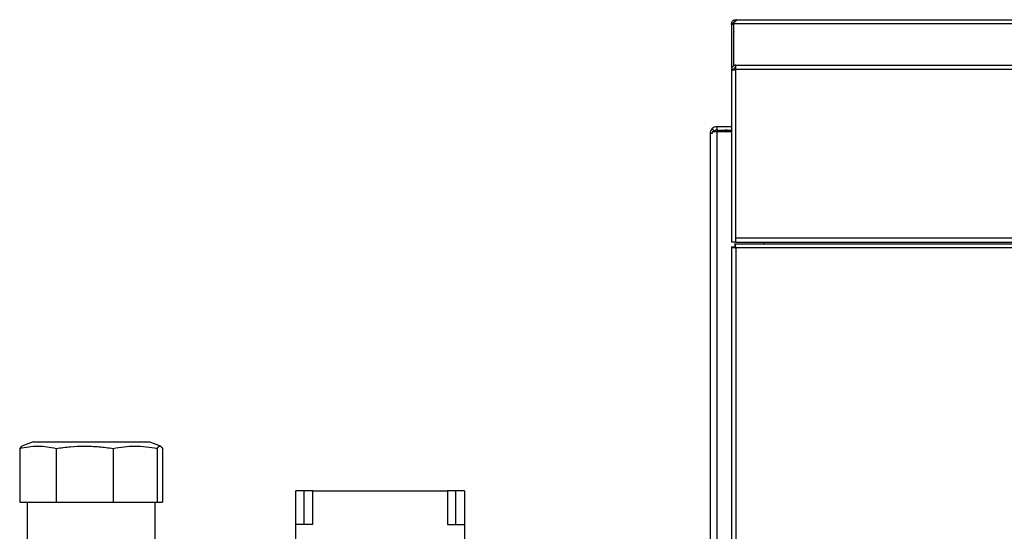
# Model space of a CAD drawing. Header units: millimetres. Extents: x 42 to 514, y 147 to 318.
# Tile 54 of 90: x 313 to 333, y 192 to 202. Entities that reach past the tile are written whole.
import ezdxf

# ---------------------------------------------------------------- set-up
doc = ezdxf.new("R2010")
doc.units = ezdxf.units.MM

msp = doc.modelspace()

# ---------------------------------------------------------------- linework, layer by layer
at = {"color": 7, "linetype": 'Continuous', "lineweight": 25}
for p, q in [((327.341, 201.759), (327.341, 201.787)), ((327.373, 201.834), (327.373, 201.801)), ((327.373, 201.834), (327.391, 201.834)), ((327.391, 201.834), (406.026, 201.834)), ((327.298, 201.759), (327.332, 201.759)), ((327.298, 201.742), (327.298, 201.759)), ((327.332, 201.742), (327.298, 201.742)), ((327.298, 201.742), (327.298, 200.85)), ((327.332, 201.742), (327.332, 201.759)), ((327.332, 201.742), (327.332, 200.916)), ((327.341, 200.921), (327.341, 201.759)), ((327.341, 201.759), (405.951, 201.759)), ((327.332, 201.534), (327.341, 201.534)), ((327.298, 200.85), (327.34, 200.85)), ((327.298, 200.85), (327.298, 200.826)), ((327.298, 200.826), (327.298, 197.433)), ((327.34, 200.85), (327.34, 200.842)), ((327.341, 200.842), (327.341, 200.856)), ((327.382, 200.85), (327.382, 200.933)), ((327.382, 200.933), (344.282, 200.933)), ((344.282, 200.85), (327.382, 200.85)), ((327.382, 197.517), (327.382, 200.85)), ((326.959, 199.63), (326.912, 199.677)), ((327.006, 199.717), (327.006, 199.65)), ((327.006, 199.717), (327.298, 199.717)), ((327.006, 199.65), (327.298, 199.65)), ((326.873, 199.583), (326.873, 190.45)), ((326.912, 199.583), (326.873, 199.583)), ((326.912, 199.617), (326.912, 199.583)), ((327.006, 199.617), (326.912, 199.617)), ((327.006, 199.617), (327.006, 190.45)), ((327.298, 199.617), (327.006, 199.617)), ((327.382, 197.517), (344.282, 197.517)), ((327.382, 197.433), (327.382, 197.517)), ((327.382, 197.433), (327.298, 197.433)), ((327.298, 197.335), (327.298, 155.498)), ((327.298, 197.335), (327.34, 197.335)), ((327.364, 197.4), (327.364, 197.358)), ((327.364, 197.4), (344.3, 197.4)), ((327.364, 197.358), (327.364, 197.322)), ((327.382, 197.433), (344.282, 197.433)), ((327.382, 197.317), (327.382, 155.517)), ((344.282, 197.317), (327.382, 197.317)), ((327.94, 197.4), (327.94, 197.433)), ((313.481, 193.48), (313.254, 193.389)), ((313.481, 193.48), (315.773, 193.48)), ((316.001, 193.389), (315.773, 193.48)), ((313.214, 193.347), (313.214, 192.28)), ((313.937, 193.347), (313.937, 192.28)), ((315.065, 193.347), (315.065, 192.28)), ((315.936, 193.347), (315.936, 192.28)), ((316.041, 193.347), (316.041, 192.28)), ((318.844, 192.505), (318.677, 192.505)), ((318.677, 191.839), (318.677, 192.505)), ((318.844, 191.839), (318.844, 192.505)), ((319.011, 192.505), (318.844, 192.505)), ((319.011, 192.505), (321.677, 192.505)), ((319.011, 191.839), (319.011, 192.505)), ((321.677, 192.505), (321.677, 191.839)), ((321.844, 192.505), (321.677, 192.505)), ((321.844, 191.839), (321.844, 192.505)), ((322.011, 192.505), (321.844, 192.505)), ((322.011, 192.505), (322.011, 191.839)), ((313.214, 192.28), (313.937, 192.28)), ((313.359, 192.28), (313.359, 188.783)), ((313.937, 192.28), (315.065, 192.28)), ((315.065, 192.28), (315.936, 192.28)), ((315.896, 188.781), (315.896, 192.28)), ((315.936, 192.28), (316.041, 192.28)), ((318.677, 190.505), (318.677, 191.839)), ((319.011, 191.839), (318.677, 191.839)), ((321.677, 191.839), (322.011, 191.839)), ((322.011, 191.839), (322.011, 190.505))]:
    msp.add_line(p, q, dxfattribs=at)
at = {"color": 8, "linetype": 'Continuous', "lineweight": 25}
msp.add_line((327.206, 199.617), (327.206, 199.65), dxfattribs=at)
at = {"color": 7, "linetype": 'Continuous', "lineweight": 25}
for centre, radius, start, end in [((327.006, 199.583), 0.133, 135, 180), ((327.006, 199.583), 0.133, 90, 135), ((327.006, 199.583), 0.0667, 90, 135), ((327.206, 199.383), 0.267, 90, 118.955), ((327.006, 199.583), 0.0667, 135, 150)]:
    msp.add_arc(centre, radius, start, end, dxfattribs=at)
for points, knots in [([(327.298, 201.759), (327.299, 201.764), (327.299, 201.773), (327.303, 201.787), (327.31, 201.8), (327.32, 201.813), (327.332, 201.823), (327.346, 201.83), (327.36, 201.834), (327.369, 201.834), (327.373, 201.834)], [0, 0, 0, 0, 0.11536, 0.238975, 0.368176, 0.5, 0.63187, 0.760882, 0.883218, 1, 1, 1, 1]), ([(327.332, 201.759), (327.332, 201.762), (327.332, 201.766), (327.334, 201.774), (327.338, 201.782), (327.344, 201.789), (327.351, 201.795), (327.358, 201.799), (327.366, 201.801), (327.371, 201.801), (327.373, 201.801)], [0, 0, 0, 0, 0.124764, 0.249916, 0.375119, 0.500017, 0.624956, 0.749918, 0.873758, 1, 1, 1, 1]), ([(327.391, 201.834), (327.39, 201.834), (327.39, 201.833), (327.387, 201.827), (327.383, 201.819), (327.377, 201.809), (327.369, 201.8), (327.36, 201.793), (327.351, 201.788), (327.344, 201.787), (327.341, 201.787)], [0, 0, 0, 0, 0.156781, 0.309498, 0.454347, 0.588154, 0.708912, 0.816039, 0.910761, 1, 1, 1, 1]), ([(327.341, 201.599), (327.34, 201.598), (327.331, 201.578), (327.331, 201.555), (327.332, 201.534)], [0, 0, 0, 0, 0.082767, 1, 1, 1, 1]), ([(327.382, 200.933), (327.372, 200.932), (327.353, 200.93), (327.328, 200.915), (327.309, 200.894), (327.3, 200.87), (327.299, 200.855), (327.298, 200.85)], [0, 0, 0, 0, 0.218174, 0.436353, 0.654507, 0.872655, 1, 1, 1, 1]), ([(327.298, 200.826), (327.299, 200.828), (327.301, 200.831), (327.316, 200.837), (327.338, 200.842), (327.361, 200.846), (327.376, 200.849), (327.382, 200.85)], [0, 0, 0, 0, 0.218144, 0.436287, 0.65449, 0.872653, 1, 1, 1, 1]), ([(327.382, 200.892), (327.377, 200.891), (327.367, 200.89), (327.354, 200.882), (327.344, 200.87), (327.34, 200.859), (327.34, 200.852), (327.34, 200.85)], [0, 0, 0, 0, 0.228446, 0.456831, 0.685088, 0.913336, 1, 1, 1, 1]), ([(327.298, 197.335), (327.3, 197.333), (327.302, 197.33), (327.321, 197.326), (327.349, 197.321), (327.371, 197.318), (327.382, 197.317)], [0, 0, 0, 0, 0.249983, 0.499985, 0.749992, 1, 1, 1, 1]), ([(327.34, 197.335), (327.341, 197.333), (327.342, 197.33), (327.352, 197.326), (327.365, 197.321), (327.376, 197.318), (327.382, 197.317)], [0, 0, 0, 0, 0.249963, 0.499929, 0.749941, 1, 1, 1, 1]), ([(327.382, 197.317), (327.38, 197.327), (327.377, 197.349), (327.373, 197.377), (327.368, 197.396), (327.365, 197.399), (327.364, 197.4)], [0, 0, 0, 0, 0.249993, 0.5, 0.750007, 1, 1, 1, 1]), ([(327.382, 197.317), (327.38, 197.322), (327.377, 197.333), (327.373, 197.347), (327.368, 197.356), (327.365, 197.358), (327.364, 197.358)], [0, 0, 0, 0, 0.249991, 0.5, 0.750009, 1, 1, 1, 1]), ([(313.214, 193.347), (313.273, 193.36), (313.392, 193.384), (313.573, 193.396), (313.755, 193.385), (313.876, 193.36), (313.937, 193.347)], [0, 0, 0, 0, 0.247001, 0.49394, 0.746934, 1, 1, 1, 1]), ([(313.255, 193.387), (313.25, 193.385), (313.236, 193.382), (313.223, 193.361), (313.214, 193.347)], [0, 0, 0, 0, 0.347923, 1, 1, 1, 1]), ([(313.937, 193.347), (314.03, 193.36), (314.214, 193.384), (314.496, 193.396), (314.781, 193.385), (314.97, 193.36), (315.065, 193.347)], [0, 0, 0, 0, 0.246999, 0.493941, 0.746939, 1, 1, 1, 1]), ([(315.065, 193.347), (315.136, 193.36), (315.279, 193.384), (315.497, 193.396), (315.716, 193.385), (315.863, 193.36), (315.936, 193.347)], [0, 0, 0, 0, 0.247002, 0.49394, 0.746933, 1, 1, 1, 1]), ([(315.936, 193.347), (315.944, 193.36), (315.962, 193.384), (315.988, 193.396), (316.014, 193.385), (316.032, 193.36), (316.041, 193.347)], [0, 0, 0, 0, 0.247001, 0.49394, 0.746935, 1, 1, 1, 1])]:
    msp.add_open_spline(points, degree=3, knots=knots, dxfattribs=at)

doc.saveas('drawing.dxf')
